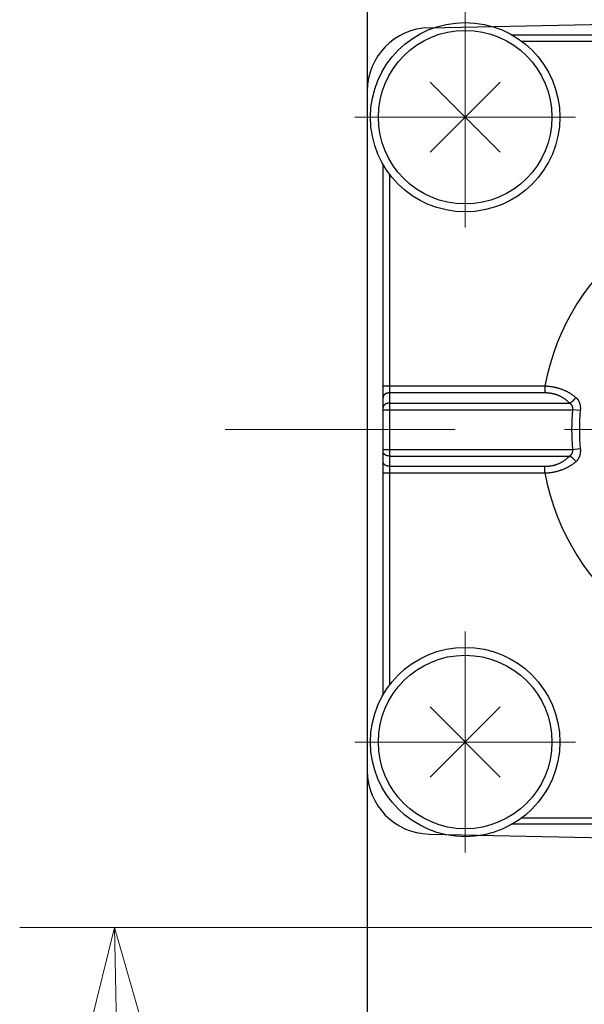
# Model space of a CAD drawing. Header units: millimetres. Extents: x 0 to 1300, y 0 to 891.
# Tile 14 of 133: x 491 to 509, y 301 to 332. Entities that reach past the tile are written whole.
import ezdxf

# ---------------------------------------------------------------- set-up
doc = ezdxf.new("R2010")
doc.units = ezdxf.units.MM
doc.header["$LTSCALE"] = 0.545669
doc.linetypes.add('CENTER', pattern=[50.8, 31.75, -6.35, 6.35, -6.35])
doc.layers.add('NoLayerName_001', color=7, linetype='Continuous')
doc.styles.get("Standard").update_dxf_attribs({"font": 'txt', "bigfont": 'extfont2'})
doc.dimstyles.get("Standard").update_dxf_attribs({"dimtxt": 2.5, "dimasz": 2.5, "dimexe": 1, "dimexo": 1, "dimtad": 1, "dimdec": 3, "dimzin": 0, "dimdsep": 46, "dimtxsty": 'Standard', "dimcen": 2.5, "dimadec": 3, "dimazin": 0, "dimtfac": 0.75, "dimtdec": 3, "dimtmove": 0, "dimatfit": 3, "dimfxl": 1, "dimarcsym": 0})

# ---------------------------------------------------------------- blocks, each defined once
blk = doc.blocks.new('_OPEN30')
at = {"color": 0, "linetype": 'ByBlock', "lineweight": -2}
for p, q in [((-1, 0.267949), (0, 0)), ((0, 0), (-1, -0.267949)), ((0, 0), (-1, 0))]:
    blk.add_line(p, q, dxfattribs=at)
blk = doc.blocks.new('*D140')
at = {"layer": 'Defpoints', "color": 0}
for p in [(536.505, 303.224), (536.605, 303.224), (603.505, 260.393), (603.505, 260.293), (548.748, 208.383)]:
    blk.add_point(p, dxfattribs=at)
at = {"layer": 'NoLayerName_001', "color": 0, "linetype": 'Continuous', "lineweight": 13}
for p, q in [((533.505, 303.224), (490.992, 303.224)), ((603.505, 257.293), (603.505, 190.711))]:
    blk.add_line(p, q, dxfattribs=at)
blk.add_arc((603.505, 303.224), 109.513, 182.35452, 267.64548, dxfattribs=at)
at = {"layer": 'NoLayerName_001', "color": 0, "lineweight": 13, "xscale": 4.5, "yscale": 4.5, "zscale": 4.5}
for p, rotation in [((493.992, 303.224), 91.17725752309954), ((603.505, 193.711), 358.8227424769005)]:
    blk.add_blockref('_OPEN30', p, dxfattribs=dict(at, rotation=rotation))
at = {"layer": 'NoLayerName_001', "color": 0, "lineweight": 13, "insert": (518.353, 247.813), "char_height": 9.6, "attachment_point": 5, "rotation": 303.0533}
blk.add_mtext('\\W0.8594;90%%d', dxfattribs=at)

msp = doc.modelspace()

# ---------------------------------------------------------------- linework, layer by layer
at = {"layer": 'NoLayerName_001', "color": 7, "linetype": 'Continuous', "lineweight": 25}
for p, q in [((502.0047, 339.7624), (502.0047, 266.6825)), ((503.963, 331.7333), (526.4838, 332.2025)), ((506.2158, 330.0101), (503.9935, 327.7878)), ((503.9935, 330.0101), (506.2158, 327.7878)), ((506.2158, 307.9878), (503.9935, 310.2101)), ((503.9935, 307.9878), (506.2158, 310.2101)), ((503.963, 306.183), (526.4821, 305.7138))]:
    msp.add_line(p, q, dxfattribs=at)
at = {"layer": 'NoLayerName_001', "color": 4, "linetype": 'CENTER', "lineweight": 13}
for p, q in [((505.1047, 325.399), (505.1047, 332.399)), ((501.6047, 328.899), (508.6047, 328.899)), ((532.5047, 318.999), (497.5047, 318.999)), ((505.1047, 312.599), (505.1047, 305.599)), ((501.6047, 309.099), (508.6047, 309.099))]:
    msp.add_line(p, q, dxfattribs=at)
at = {"layer": 'NoLayerName_001', "color": 60, "linetype": 'Continuous', "lineweight": 25}
for p, q in [((523.408, 331.499), (506.6013, 331.499)), ((523.1047, 331.299), (506.9047, 331.299)), ((502.5047, 310.5956), (502.5047, 327.4023)), ((502.7047, 327.099), (502.7047, 310.899)), ((507.6317, 320.3732), (502.5047, 320.3732)), ((507.6317, 320.1611), (502.7047, 320.1611)), ((507.6317, 320.3732), (507.6317, 320.1611)), ((502.7047, 319.8368), (508.408, 319.8368)), ((502.5047, 319.6247), (508.5096, 319.6247)), ((508.752, 319.6013), (508.5094, 319.6247)), ((502.5047, 318.3732), (508.5096, 318.3732)), ((508.5094, 318.3732), (508.752, 318.3966)), ((502.7047, 318.1611), (508.408, 318.1611)), ((502.7047, 317.8368), (507.6317, 317.8368)), ((507.6317, 317.6247), (507.6317, 317.8368)), ((502.5047, 317.6247), (507.6317, 317.6247)), ((523.408, 306.499), (506.6013, 306.499)), ((506.9047, 306.699), (523.1047, 306.699))]:
    msp.add_line(p, q, dxfattribs=at)
at = {"layer": 'NoLayerName_001', "color": 7, "linetype": 'Continuous', "lineweight": 25}
for centre, radius in [((505.1047, 328.899), 3), ((505.1047, 328.899), 2.75), ((505.1047, 309.099), 3), ((505.1047, 309.099), 2.75)]:
    msp.add_circle(centre, radius, dxfattribs=at)
for centre, start, end in [((504.0047, 329.7337), 91.19349, 180), ((504.0047, 308.1825), 180, 268.80651)]:
    msp.add_arc(centre, 2, start, end, dxfattribs=at)
at = {"layer": 'NoLayerName_001', "color": 60, "linetype": 'Continuous', "lineweight": 25}
for radius, start, end in [(7.5, 190.55826, 169.44174), (6.5253, 174.49708, 185.50292), (6.2817, 174.49725, 185.50275)]:
    msp.add_arc((515.0047, 318.999), radius, start, end, dxfattribs=at)
for points, knots in [([(502.7047, 320.1611), (502.7021, 320.1611), (502.697, 320.161), (502.6893, 320.1607), (502.6816, 320.1602), (502.6739, 320.1594), (502.6663, 320.1585), (502.6587, 320.1573), (502.6511, 320.156), (502.6435, 320.1544), (502.636, 320.1525), (502.6286, 320.1505), (502.6212, 320.1482), (502.6139, 320.1457), (502.6067, 320.143), (502.5995, 320.1401), (502.5925, 320.1369), (502.5856, 320.1334), (502.5789, 320.1297), (502.5722, 320.1257), (502.5658, 320.1215), (502.5595, 320.117), (502.5533, 320.1122), (502.5475, 320.1071), (502.5418, 320.1018), (502.5364, 320.0962), (502.5314, 320.0904), (502.5267, 320.0843), (502.5223, 320.0779), (502.5184, 320.0713), (502.5149, 320.0644), (502.5118, 320.0573), (502.5093, 320.05), (502.5072, 320.0426), (502.5058, 320.035), (502.5048, 320.0274), (502.5048, 320.0222), (502.5047, 320.0197)], [0, 0, 0, 0, 0.00768699, 0.01538203, 0.02308358, 0.03079027, 0.03850084, 0.04621421, 0.0539295, 0.06164602, 0.06936332, 0.07708122, 0.08479945, 0.09251656, 0.10023144, 0.10794387, 0.11565459, 0.12336536, 0.13107906, 0.13879968, 0.14653244, 0.15428304, 0.16204727, 0.16981412, 0.17757462, 0.18532245, 0.1930543, 0.20077023, 0.20847412, 0.21617386, 0.22387466, 0.23157569, 0.23927889, 0.24698932, 0.25470294, 0.26240879, 0.2700989, 0.2700989, 0.2700989, 0.2700989]), ([(502.7047, 320.1611), (502.7021, 320.1611), (502.697, 320.161), (502.6893, 320.1607), (502.6816, 320.1602), (502.6739, 320.1594), (502.6663, 320.1585), (502.6587, 320.1573), (502.6511, 320.156), (502.6435, 320.1544), (502.636, 320.1525), (502.6286, 320.1505), (502.6212, 320.1482), (502.6139, 320.1457), (502.6067, 320.143), (502.5995, 320.1401), (502.5925, 320.1369), (502.5856, 320.1334), (502.5789, 320.1297), (502.5722, 320.1257), (502.5658, 320.1215), (502.5595, 320.117), (502.5533, 320.1122), (502.5475, 320.1071), (502.5418, 320.1018), (502.5364, 320.0962), (502.5314, 320.0904), (502.5267, 320.0843), (502.5223, 320.0779), (502.5184, 320.0713), (502.5149, 320.0644), (502.5118, 320.0573), (502.5093, 320.05), (502.5072, 320.0426), (502.5058, 320.035), (502.5048, 320.0274), (502.5048, 320.0222), (502.5047, 320.0197)], [0, 0, 0, 0, 0.00768699, 0.01538203, 0.02308358, 0.03079027, 0.03850084, 0.04621421, 0.0539295, 0.06164602, 0.06936332, 0.07708122, 0.08479945, 0.09251656, 0.10023144, 0.10794387, 0.11565459, 0.12336536, 0.13107906, 0.13879968, 0.14653244, 0.15428304, 0.16204727, 0.16981412, 0.17757462, 0.18532245, 0.1930543, 0.20077023, 0.20847412, 0.21617386, 0.22387466, 0.23157569, 0.23927889, 0.24698932, 0.25470294, 0.26240879, 0.2700989, 0.2700989, 0.2700989, 0.2700989]), ([(508.6106, 320.0168), (508.6016, 320.0243), (508.5836, 320.0396), (508.5557, 320.0613), (508.5273, 320.0825), (508.4984, 320.1028), (508.4689, 320.1224), (508.4389, 320.1413), (508.4085, 320.1594), (508.3777, 320.1767), (508.3464, 320.1933), (508.3147, 320.2091), (508.2827, 320.2241), (508.2504, 320.2384), (508.2177, 320.252), (508.1847, 320.2648), (508.1515, 320.2769), (508.118, 320.2883), (508.0842, 320.2989), (508.0503, 320.3089), (508.0161, 320.3181), (507.9818, 320.3266), (507.9473, 320.3344), (507.9126, 320.3415), (507.8778, 320.3478), (507.8428, 320.3535), (507.8078, 320.3585), (507.7727, 320.3628), (507.7375, 320.3665), (507.7023, 320.3694), (507.667, 320.3718), (507.6434, 320.3727), (507.6317, 320.3732)], [0, 0, 0, 0, 0.0353459, 0.0707098, 0.1060894, 0.1414809, 0.1768796, 0.2122798, 0.2476748, 0.2830614, 0.3184427, 0.3538216, 0.3891998, 0.4245779, 0.4599555, 0.4953316, 0.5307049, 0.5660769, 0.6014496, 0.6368242, 0.6722015, 0.7075817, 0.7429646, 0.7783493, 0.813735, 0.8491207, 0.8845052, 0.9198867, 0.9552633, 0.9906322, 1.0259908, 1.0613357, 1.0613357, 1.0613357, 1.0613357]), ([(508.6106, 320.0168), (508.6016, 320.0243), (508.5836, 320.0396), (508.5557, 320.0613), (508.5273, 320.0825), (508.4984, 320.1028), (508.4689, 320.1224), (508.4389, 320.1413), (508.4085, 320.1594), (508.3777, 320.1767), (508.3464, 320.1933), (508.3147, 320.2091), (508.2827, 320.2241), (508.2504, 320.2384), (508.2177, 320.252), (508.1847, 320.2648), (508.1515, 320.2769), (508.118, 320.2883), (508.0842, 320.2989), (508.0503, 320.3089), (508.0161, 320.3181), (507.9818, 320.3266), (507.9473, 320.3344), (507.9126, 320.3415), (507.8778, 320.3478), (507.8428, 320.3535), (507.8078, 320.3585), (507.7727, 320.3628), (507.7375, 320.3665), (507.7023, 320.3694), (507.667, 320.3718), (507.6434, 320.3727), (507.6317, 320.3732)], [0, 0, 0, 0, 0.0353459, 0.0707098, 0.1060894, 0.1414809, 0.1768796, 0.2122798, 0.2476748, 0.2830614, 0.3184427, 0.3538216, 0.3891998, 0.4245779, 0.4599555, 0.4953316, 0.5307049, 0.5660769, 0.6014496, 0.6368242, 0.6722015, 0.7075817, 0.7429646, 0.7783493, 0.813735, 0.8491207, 0.8845052, 0.9198867, 0.9552633, 0.9906322, 1.0259908, 1.0613357, 1.0613357, 1.0613357, 1.0613357]), ([(508.408, 319.8368), (508.4014, 319.8438), (508.3883, 319.8579), (508.3678, 319.8782), (508.3467, 319.8979), (508.3251, 319.9171), (508.3029, 319.9356), (508.2801, 319.9534), (508.2569, 319.9705), (508.2331, 319.9869), (508.2088, 320.0026), (508.1841, 320.0176), (508.159, 320.0318), (508.1335, 320.0453), (508.1076, 320.0581), (508.0813, 320.0701), (508.0547, 320.0813), (508.0278, 320.0918), (508.0006, 320.1016), (507.9732, 320.1105), (507.9455, 320.1188), (507.9176, 320.1263), (507.8895, 320.133), (507.8612, 320.139), (507.8328, 320.1443), (507.8043, 320.1488), (507.7756, 320.1526), (507.7469, 320.1557), (507.7182, 320.1581), (507.6893, 320.1598), (507.6605, 320.1609), (507.6413, 320.161), (507.6317, 320.1611)], [0, 0, 0, 0, 0.02883679, 0.0576941, 0.08656648, 0.11544885, 0.14433655, 0.17322545, 0.20211207, 0.230995, 0.2598758, 0.28875573, 0.31763533, 0.34651456, 0.37539279, 0.40426893, 0.43314212, 0.46201439, 0.49088807, 0.51976461, 0.54864468, 0.5775282, 0.60641443, 0.63530196, 0.66418943, 0.69307652, 0.72196229, 0.75084493, 0.77972177, 0.80858937, 0.83744356, 0.86627949, 0.86627949, 0.86627949, 0.86627949]), ([(508.408, 319.8368), (508.4014, 319.8438), (508.3883, 319.8579), (508.3678, 319.8782), (508.3467, 319.8979), (508.3251, 319.9171), (508.3029, 319.9356), (508.2801, 319.9534), (508.2569, 319.9705), (508.2331, 319.9869), (508.2088, 320.0026), (508.1841, 320.0176), (508.159, 320.0318), (508.1335, 320.0453), (508.1076, 320.0581), (508.0813, 320.0701), (508.0547, 320.0813), (508.0278, 320.0918), (508.0006, 320.1016), (507.9732, 320.1105), (507.9455, 320.1188), (507.9176, 320.1263), (507.8895, 320.133), (507.8612, 320.139), (507.8328, 320.1443), (507.8043, 320.1488), (507.7756, 320.1526), (507.7469, 320.1557), (507.7182, 320.1581), (507.6893, 320.1598), (507.6605, 320.1609), (507.6413, 320.161), (507.6317, 320.1611)], [0, 0, 0, 0, 0.02883679, 0.0576941, 0.08656648, 0.11544885, 0.14433655, 0.17322545, 0.20211207, 0.230995, 0.2598758, 0.28875573, 0.31763533, 0.34651456, 0.37539279, 0.40426893, 0.43314212, 0.46201439, 0.49088807, 0.51976461, 0.54864468, 0.5775282, 0.60641443, 0.63530196, 0.66418943, 0.69307652, 0.72196229, 0.75084493, 0.77972177, 0.80858937, 0.83744356, 0.86627949, 0.86627949, 0.86627949, 0.86627949]), ([(502.7047, 319.8368), (502.7021, 319.8368), (502.697, 319.8368), (502.6893, 319.8364), (502.6816, 319.8359), (502.6739, 319.8352), (502.6663, 319.8342), (502.6587, 319.8331), (502.6511, 319.8317), (502.6435, 319.8301), (502.636, 319.8283), (502.6286, 319.8262), (502.6212, 319.824), (502.6139, 319.8215), (502.6067, 319.8188), (502.5995, 319.8158), (502.5925, 319.8126), (502.5856, 319.8091), (502.5789, 319.8054), (502.5722, 319.8015), (502.5658, 319.7972), (502.5595, 319.7927), (502.5533, 319.7879), (502.5475, 319.7829), (502.5418, 319.7776), (502.5364, 319.772), (502.5314, 319.7661), (502.5267, 319.76), (502.5223, 319.7536), (502.5184, 319.747), (502.5149, 319.7401), (502.5118, 319.7331), (502.5093, 319.7258), (502.5072, 319.7183), (502.5058, 319.7108), (502.5048, 319.7031), (502.5048, 319.698), (502.5047, 319.6954)], [0, 0, 0, 0, 0.00768699, 0.01538203, 0.02308358, 0.03079027, 0.03850084, 0.04621421, 0.0539295, 0.06164602, 0.06936332, 0.07708122, 0.08479945, 0.09251656, 0.10023144, 0.10794387, 0.11565459, 0.12336536, 0.13107906, 0.13879968, 0.14653244, 0.15428304, 0.16204727, 0.16981412, 0.17757462, 0.18532245, 0.1930543, 0.20077023, 0.20847412, 0.21617386, 0.22387466, 0.23157569, 0.23927889, 0.24698932, 0.25470294, 0.26240879, 0.2700989, 0.2700989, 0.2700989, 0.2700989]), ([(502.7047, 319.8368), (502.7021, 319.8368), (502.697, 319.8368), (502.6893, 319.8364), (502.6816, 319.8359), (502.6739, 319.8352), (502.6663, 319.8342), (502.6587, 319.8331), (502.6511, 319.8317), (502.6435, 319.8301), (502.636, 319.8283), (502.6286, 319.8262), (502.6212, 319.824), (502.6139, 319.8215), (502.6067, 319.8188), (502.5995, 319.8158), (502.5925, 319.8126), (502.5856, 319.8091), (502.5789, 319.8054), (502.5722, 319.8015), (502.5658, 319.7972), (502.5595, 319.7927), (502.5533, 319.7879), (502.5475, 319.7829), (502.5418, 319.7776), (502.5364, 319.772), (502.5314, 319.7661), (502.5267, 319.76), (502.5223, 319.7536), (502.5184, 319.747), (502.5149, 319.7401), (502.5118, 319.7331), (502.5093, 319.7258), (502.5072, 319.7183), (502.5058, 319.7108), (502.5048, 319.7031), (502.5048, 319.698), (502.5047, 319.6954)], [0, 0, 0, 0, 0.00768699, 0.01538203, 0.02308358, 0.03079027, 0.03850084, 0.04621421, 0.0539295, 0.06164602, 0.06936332, 0.07708122, 0.08479945, 0.09251656, 0.10023144, 0.10794387, 0.11565459, 0.12336536, 0.13107906, 0.13879968, 0.14653244, 0.15428304, 0.16204727, 0.16981412, 0.17757462, 0.18532245, 0.1930543, 0.20077023, 0.20847412, 0.21617386, 0.22387466, 0.23157569, 0.23927889, 0.24698932, 0.25470294, 0.26240879, 0.2700989, 0.2700989, 0.2700989, 0.2700989]), ([(508.4081, 319.8368), (508.4122, 319.8388), (508.4205, 319.8427), (508.4326, 319.849), (508.4446, 319.8557), (508.4563, 319.8628), (508.4679, 319.8703), (508.4792, 319.8781), (508.4903, 319.8862), (508.5011, 319.8946), (508.5118, 319.9034), (508.5222, 319.9124), (508.5323, 319.9217), (508.5422, 319.9312), (508.5519, 319.9411), (508.5612, 319.9511), (508.5703, 319.9615), (508.579, 319.972), (508.5875, 319.9828), (508.5956, 319.9939), (508.6033, 320.0052), (508.6082, 320.0129), (508.6107, 320.0167)], [0, 0, 0, 0, 0.01368193, 0.02737235, 0.04107356, 0.05478688, 0.06851267, 0.08225045, 0.0959989, 0.10975595, 0.12351882, 0.13728406, 0.15104791, 0.16480739, 0.17856011, 0.19230415, 0.20603805, 0.21976094, 0.23347251, 0.24717307, 0.2608636, 0.27454578, 0.27454578, 0.27454578, 0.27454578]), ([(508.4081, 319.8368), (508.4122, 319.8388), (508.4205, 319.8427), (508.4326, 319.849), (508.4446, 319.8557), (508.4563, 319.8628), (508.4679, 319.8703), (508.4792, 319.8781), (508.4903, 319.8862), (508.5011, 319.8946), (508.5118, 319.9034), (508.5222, 319.9124), (508.5323, 319.9217), (508.5422, 319.9312), (508.5519, 319.9411), (508.5612, 319.9511), (508.5703, 319.9615), (508.579, 319.972), (508.5875, 319.9828), (508.5956, 319.9939), (508.6033, 320.0052), (508.6082, 320.0129), (508.6107, 320.0167)], [0, 0, 0, 0, 0.01368193, 0.02737235, 0.04107356, 0.05478688, 0.06851267, 0.08225045, 0.0959989, 0.10975595, 0.12351882, 0.13728406, 0.15104791, 0.16480739, 0.17856011, 0.19230415, 0.20603805, 0.21976094, 0.23347251, 0.24717307, 0.2608636, 0.27454578, 0.27454578, 0.27454578, 0.27454578]), ([(508.5094, 319.6246), (508.5099, 319.6274), (508.5109, 319.633), (508.5121, 319.6413), (508.513, 319.6497), (508.5136, 319.6582), (508.5138, 319.6666), (508.5138, 319.6751), (508.5134, 319.6836), (508.5126, 319.692), (508.5115, 319.7004), (508.51, 319.7088), (508.5081, 319.717), (508.5059, 319.7252), (508.5032, 319.7333), (508.5002, 319.7412), (508.4968, 319.7489), (508.493, 319.7565), (508.4888, 319.7638), (508.4842, 319.771), (508.4793, 319.7779), (508.474, 319.7845), (508.4685, 319.7909), (508.4627, 319.7971), (508.4566, 319.8029), (508.4502, 319.8085), (508.4436, 319.8139), (508.4369, 319.8189), (508.4299, 319.8238), (508.4228, 319.8283), (508.4156, 319.8327), (508.4107, 319.8354), (508.4082, 319.8368)], [0, 0, 0, 0, 0.00843573, 0.01688398, 0.02534028, 0.0338013, 0.04226497, 0.05073056, 0.05919883, 0.0676721, 0.07615236, 0.08463576, 0.09311791, 0.1015956, 0.11006698, 0.11853172, 0.12699125, 0.13544888, 0.1439089, 0.15237387, 0.16084442, 0.16931949, 0.17779654, 0.18627169, 0.19473999, 0.2031993, 0.21165412, 0.22010763, 0.22856063, 0.2370117, 0.24545747, 0.25389271, 0.25389271, 0.25389271, 0.25389271]), ([(508.5094, 319.6246), (508.5099, 319.6274), (508.5109, 319.633), (508.5121, 319.6413), (508.513, 319.6497), (508.5136, 319.6582), (508.5138, 319.6666), (508.5138, 319.6751), (508.5134, 319.6836), (508.5126, 319.692), (508.5115, 319.7004), (508.51, 319.7088), (508.5081, 319.717), (508.5059, 319.7252), (508.5032, 319.7333), (508.5002, 319.7412), (508.4968, 319.7489), (508.493, 319.7565), (508.4888, 319.7638), (508.4842, 319.771), (508.4793, 319.7779), (508.474, 319.7845), (508.4685, 319.7909), (508.4627, 319.7971), (508.4566, 319.8029), (508.4502, 319.8085), (508.4436, 319.8139), (508.4369, 319.8189), (508.4299, 319.8238), (508.4228, 319.8283), (508.4156, 319.8327), (508.4107, 319.8354), (508.4082, 319.8368)], [0, 0, 0, 0, 0.00843573, 0.01688398, 0.02534028, 0.0338013, 0.04226497, 0.05073056, 0.05919883, 0.0676721, 0.07615236, 0.08463576, 0.09311791, 0.1015956, 0.11006698, 0.11853172, 0.12699125, 0.13544888, 0.1439089, 0.15237387, 0.16084442, 0.16931949, 0.17779654, 0.18627169, 0.19473999, 0.2031993, 0.21165412, 0.22010763, 0.22856063, 0.2370117, 0.24545747, 0.25389271, 0.25389271, 0.25389271, 0.25389271]), ([(508.6106, 320.0168), (508.6144, 320.0134), (508.6221, 320.0068), (508.633, 319.9962), (508.6436, 319.9853), (508.6538, 319.9739), (508.6635, 319.9621), (508.6728, 319.95), (508.6815, 319.9375), (508.6897, 319.9247), (508.6974, 319.9115), (508.7046, 319.8981), (508.7113, 319.8844), (508.7174, 319.8705), (508.7231, 319.8563), (508.7282, 319.842), (508.7329, 319.8275), (508.737, 319.8128), (508.7407, 319.798), (508.744, 319.7832), (508.7468, 319.7682), (508.7492, 319.7531), (508.7511, 319.738), (508.7527, 319.7229), (508.7539, 319.7077), (508.7547, 319.6925), (508.7551, 319.6773), (508.7552, 319.6621), (508.7549, 319.6468), (508.7543, 319.6316), (508.7533, 319.6165), (508.7524, 319.6064), (508.752, 319.6013)], [0, 0, 0, 0, 0.01520441, 0.03042917, 0.04566693, 0.06091132, 0.07615713, 0.09140052, 0.10663916, 0.12187416, 0.13710923, 0.15234641, 0.16758592, 0.18282628, 0.19806444, 0.21329598, 0.22851906, 0.24373874, 0.25895936, 0.27418348, 0.28941199, 0.30464422, 0.31987803, 0.33510994, 0.35033803, 0.3655631, 0.3807856, 0.3960054, 0.41122183, 0.42643369, 0.44163929, 0.45683646, 0.45683646, 0.45683646, 0.45683646]), ([(508.6106, 320.0168), (508.6144, 320.0134), (508.6221, 320.0068), (508.633, 319.9962), (508.6436, 319.9853), (508.6538, 319.9739), (508.6635, 319.9621), (508.6728, 319.95), (508.6815, 319.9375), (508.6897, 319.9247), (508.6974, 319.9115), (508.7046, 319.8981), (508.7113, 319.8844), (508.7174, 319.8705), (508.7231, 319.8563), (508.7282, 319.842), (508.7329, 319.8275), (508.737, 319.8128), (508.7407, 319.798), (508.744, 319.7832), (508.7468, 319.7682), (508.7492, 319.7531), (508.7511, 319.738), (508.7527, 319.7229), (508.7539, 319.7077), (508.7547, 319.6925), (508.7551, 319.6773), (508.7552, 319.6621), (508.7549, 319.6468), (508.7543, 319.6316), (508.7533, 319.6165), (508.7524, 319.6064), (508.752, 319.6013)], [0, 0, 0, 0, 0.01520441, 0.03042917, 0.04566693, 0.06091132, 0.07615713, 0.09140052, 0.10663916, 0.12187416, 0.13710923, 0.15234641, 0.16758592, 0.18282628, 0.19806444, 0.21329598, 0.22851906, 0.24373874, 0.25895936, 0.27418348, 0.28941199, 0.30464422, 0.31987803, 0.33510994, 0.35033803, 0.3655631, 0.3807856, 0.3960054, 0.41122183, 0.42643369, 0.44163929, 0.45683646, 0.45683646, 0.45683646, 0.45683646]), ([(502.7047, 318.1611), (502.7021, 318.1611), (502.697, 318.1611), (502.6893, 318.1615), (502.6816, 318.162), (502.6739, 318.1627), (502.6663, 318.1637), (502.6587, 318.1649), (502.6511, 318.1662), (502.6435, 318.1678), (502.636, 318.1697), (502.6286, 318.1717), (502.6212, 318.174), (502.6139, 318.1764), (502.6067, 318.1792), (502.5995, 318.1821), (502.5925, 318.1853), (502.5856, 318.1888), (502.5789, 318.1925), (502.5722, 318.1965), (502.5658, 318.2007), (502.5595, 318.2052), (502.5533, 318.21), (502.5475, 318.215), (502.5418, 318.2204), (502.5364, 318.226), (502.5314, 318.2318), (502.5267, 318.2379), (502.5223, 318.2443), (502.5184, 318.2509), (502.5149, 318.2578), (502.5118, 318.2649), (502.5093, 318.2721), (502.5072, 318.2796), (502.5058, 318.2872), (502.5048, 318.2948), (502.5048, 318.3), (502.5047, 318.3025)], [0, 0, 0, 0, 0.00768699, 0.01538203, 0.02308358, 0.03079027, 0.03850084, 0.04621421, 0.0539295, 0.06164602, 0.06936332, 0.07708122, 0.08479945, 0.09251656, 0.10023144, 0.10794387, 0.11565459, 0.12336536, 0.13107906, 0.13879968, 0.14653244, 0.15428304, 0.16204727, 0.16981412, 0.17757462, 0.18532245, 0.1930543, 0.20077023, 0.20847412, 0.21617386, 0.22387466, 0.23157569, 0.23927889, 0.24698932, 0.25470294, 0.26240879, 0.2700989, 0.2700989, 0.2700989, 0.2700989]), ([(502.7047, 318.1611), (502.7021, 318.1611), (502.697, 318.1611), (502.6893, 318.1615), (502.6816, 318.162), (502.6739, 318.1627), (502.6663, 318.1637), (502.6587, 318.1649), (502.6511, 318.1662), (502.6435, 318.1678), (502.636, 318.1697), (502.6286, 318.1717), (502.6212, 318.174), (502.6139, 318.1764), (502.6067, 318.1792), (502.5995, 318.1821), (502.5925, 318.1853), (502.5856, 318.1888), (502.5789, 318.1925), (502.5722, 318.1965), (502.5658, 318.2007), (502.5595, 318.2052), (502.5533, 318.21), (502.5475, 318.215), (502.5418, 318.2204), (502.5364, 318.226), (502.5314, 318.2318), (502.5267, 318.2379), (502.5223, 318.2443), (502.5184, 318.2509), (502.5149, 318.2578), (502.5118, 318.2649), (502.5093, 318.2721), (502.5072, 318.2796), (502.5058, 318.2872), (502.5048, 318.2948), (502.5048, 318.3), (502.5047, 318.3025)], [0, 0, 0, 0, 0.00768699, 0.01538203, 0.02308358, 0.03079027, 0.03850084, 0.04621421, 0.0539295, 0.06164602, 0.06936332, 0.07708122, 0.08479945, 0.09251656, 0.10023144, 0.10794387, 0.11565459, 0.12336536, 0.13107906, 0.13879968, 0.14653244, 0.15428304, 0.16204727, 0.16981412, 0.17757462, 0.18532245, 0.1930543, 0.20077023, 0.20847412, 0.21617386, 0.22387466, 0.23157569, 0.23927889, 0.24698932, 0.25470294, 0.26240879, 0.2700989, 0.2700989, 0.2700989, 0.2700989]), ([(508.4081, 318.1611), (508.4106, 318.1625), (508.4155, 318.1652), (508.4228, 318.1695), (508.4299, 318.1741), (508.4368, 318.1789), (508.4436, 318.184), (508.4502, 318.1893), (508.4565, 318.1949), (508.4626, 318.2008), (508.4685, 318.207), (508.474, 318.2134), (508.4793, 318.22), (508.4842, 318.2269), (508.4888, 318.2341), (508.493, 318.2414), (508.4968, 318.249), (508.5002, 318.2567), (508.5032, 318.2646), (508.5059, 318.2727), (508.5081, 318.2809), (508.51, 318.2891), (508.5115, 318.2975), (508.5126, 318.3059), (508.5134, 318.3144), (508.5138, 318.3228), (508.5138, 318.3313), (508.5136, 318.3398), (508.513, 318.3482), (508.5121, 318.3566), (508.5109, 318.365), (508.5099, 318.3705), (508.5094, 318.3733)], [0, 0, 0, 0, 0.00843907, 0.01688857, 0.02534337, 0.03380014, 0.04225753, 0.05071637, 0.05917986, 0.06765249, 0.07613201, 0.08461333, 0.09309252, 0.10156696, 0.11003559, 0.11849908, 0.12696008, 0.13542299, 0.14389127, 0.1523664, 0.16084811, 0.16933452, 0.17782239, 0.18630724, 0.19478511, 0.20325784, 0.21172771, 0.22019543, 0.22866031, 0.23712033, 0.24557226, 0.25401179, 0.25401179, 0.25401179, 0.25401179]), ([(508.4081, 318.1611), (508.4106, 318.1625), (508.4155, 318.1652), (508.4228, 318.1695), (508.4299, 318.1741), (508.4368, 318.1789), (508.4436, 318.184), (508.4502, 318.1893), (508.4565, 318.1949), (508.4626, 318.2008), (508.4685, 318.207), (508.474, 318.2134), (508.4793, 318.22), (508.4842, 318.2269), (508.4888, 318.2341), (508.493, 318.2414), (508.4968, 318.249), (508.5002, 318.2567), (508.5032, 318.2646), (508.5059, 318.2727), (508.5081, 318.2809), (508.51, 318.2891), (508.5115, 318.2975), (508.5126, 318.3059), (508.5134, 318.3144), (508.5138, 318.3228), (508.5138, 318.3313), (508.5136, 318.3398), (508.513, 318.3482), (508.5121, 318.3566), (508.5109, 318.365), (508.5099, 318.3705), (508.5094, 318.3733)], [0, 0, 0, 0, 0.00843907, 0.01688857, 0.02534337, 0.03380014, 0.04225753, 0.05071637, 0.05917986, 0.06765249, 0.07613201, 0.08461333, 0.09309252, 0.10156696, 0.11003559, 0.11849908, 0.12696008, 0.13542299, 0.14389127, 0.1523664, 0.16084811, 0.16933452, 0.17782239, 0.18630724, 0.19478511, 0.20325784, 0.21172771, 0.22019543, 0.22866031, 0.23712033, 0.24557226, 0.25401179, 0.25401179, 0.25401179, 0.25401179]), ([(508.752, 318.3966), (508.7524, 318.3915), (508.7533, 318.3815), (508.7543, 318.3663), (508.7549, 318.3511), (508.7552, 318.3359), (508.7551, 318.3206), (508.7547, 318.3054), (508.7539, 318.2902), (508.7527, 318.275), (508.7511, 318.2599), (508.7491, 318.2448), (508.7468, 318.2297), (508.744, 318.2148), (508.7407, 318.1999), (508.737, 318.1851), (508.7329, 318.1705), (508.7282, 318.156), (508.7231, 318.1416), (508.7174, 318.1275), (508.7113, 318.1135), (508.7046, 318.0998), (508.6974, 318.0864), (508.6897, 318.0732), (508.6815, 318.0604), (508.6728, 318.0479), (508.6635, 318.0358), (508.6538, 318.024), (508.6436, 318.0127), (508.633, 318.0017), (508.6221, 317.9912), (508.6144, 317.9845), (508.6106, 317.9811)], [0, 0, 0, 0, 0.01519708, 0.03040263, 0.04561447, 0.06083086, 0.07605059, 0.09127294, 0.10649778, 0.12172553, 0.136957, 0.1521903, 0.16742205, 0.18265015, 0.19787401, 0.21309454, 0.22831434, 0.24353774, 0.25876976, 0.27400843, 0.28924916, 0.30448879, 0.31972579, 0.33496036, 0.35019462, 0.36543238, 0.38067499, 0.39592029, 0.41116449, 0.42640234, 0.44162731, 0.45683178, 0.45683178, 0.45683178, 0.45683178]), ([(508.752, 318.3966), (508.7524, 318.3915), (508.7533, 318.3815), (508.7543, 318.3663), (508.7549, 318.3511), (508.7552, 318.3359), (508.7551, 318.3206), (508.7547, 318.3054), (508.7539, 318.2902), (508.7527, 318.275), (508.7511, 318.2599), (508.7491, 318.2448), (508.7468, 318.2297), (508.744, 318.2148), (508.7407, 318.1999), (508.737, 318.1851), (508.7329, 318.1705), (508.7282, 318.156), (508.7231, 318.1416), (508.7174, 318.1275), (508.7113, 318.1135), (508.7046, 318.0998), (508.6974, 318.0864), (508.6897, 318.0732), (508.6815, 318.0604), (508.6728, 318.0479), (508.6635, 318.0358), (508.6538, 318.024), (508.6436, 318.0127), (508.633, 318.0017), (508.6221, 317.9912), (508.6144, 317.9845), (508.6106, 317.9811)], [0, 0, 0, 0, 0.01519708, 0.03040263, 0.04561447, 0.06083086, 0.07605059, 0.09127294, 0.10649778, 0.12172553, 0.136957, 0.1521903, 0.16742205, 0.18265015, 0.19787401, 0.21309454, 0.22831434, 0.24353774, 0.25876976, 0.27400843, 0.28924916, 0.30448879, 0.31972579, 0.33496036, 0.35019462, 0.36543238, 0.38067499, 0.39592029, 0.41116449, 0.42640234, 0.44162731, 0.45683178, 0.45683178, 0.45683178, 0.45683178]), ([(502.7047, 317.8368), (502.7021, 317.8369), (502.697, 317.8369), (502.6893, 317.8372), (502.6816, 317.8377), (502.6739, 317.8385), (502.6663, 317.8394), (502.6587, 317.8406), (502.6511, 317.842), (502.6435, 317.8436), (502.636, 317.8454), (502.6286, 317.8474), (502.6212, 317.8497), (502.6139, 317.8522), (502.6067, 317.8549), (502.5995, 317.8579), (502.5925, 317.8611), (502.5856, 317.8645), (502.5789, 317.8682), (502.5722, 317.8722), (502.5658, 317.8764), (502.5595, 317.8809), (502.5533, 317.8857), (502.5475, 317.8908), (502.5418, 317.8961), (502.5364, 317.9017), (502.5314, 317.9075), (502.5267, 317.9137), (502.5223, 317.92), (502.5184, 317.9267), (502.5149, 317.9335), (502.5118, 317.9406), (502.5093, 317.9479), (502.5072, 317.9553), (502.5058, 317.9629), (502.5048, 317.9706), (502.5048, 317.9757), (502.5047, 317.9782)], [0, 0, 0, 0, 0.00768699, 0.01538203, 0.02308358, 0.03079027, 0.03850084, 0.04621421, 0.05392949, 0.06164601, 0.06936332, 0.07708122, 0.08479944, 0.09251656, 0.10023144, 0.10794387, 0.11565458, 0.12336536, 0.13107905, 0.13879968, 0.14653243, 0.15428303, 0.16204727, 0.16981412, 0.17757462, 0.18532245, 0.1930543, 0.20077023, 0.20847412, 0.21617385, 0.22387466, 0.23157568, 0.23927888, 0.24698932, 0.25470294, 0.26240879, 0.27009889, 0.27009889, 0.27009889, 0.27009889]), ([(502.7047, 317.8368), (502.7021, 317.8369), (502.697, 317.8369), (502.6893, 317.8372), (502.6816, 317.8377), (502.6739, 317.8385), (502.6663, 317.8394), (502.6587, 317.8406), (502.6511, 317.842), (502.6435, 317.8436), (502.636, 317.8454), (502.6286, 317.8474), (502.6212, 317.8497), (502.6139, 317.8522), (502.6067, 317.8549), (502.5995, 317.8579), (502.5925, 317.8611), (502.5856, 317.8645), (502.5789, 317.8682), (502.5722, 317.8722), (502.5658, 317.8764), (502.5595, 317.8809), (502.5533, 317.8857), (502.5475, 317.8908), (502.5418, 317.8961), (502.5364, 317.9017), (502.5314, 317.9075), (502.5267, 317.9137), (502.5223, 317.92), (502.5184, 317.9267), (502.5149, 317.9335), (502.5118, 317.9406), (502.5093, 317.9479), (502.5072, 317.9553), (502.5058, 317.9629), (502.5048, 317.9706), (502.5048, 317.9757), (502.5047, 317.9782)], [0, 0, 0, 0, 0.00768699, 0.01538203, 0.02308358, 0.03079027, 0.03850084, 0.04621421, 0.05392949, 0.06164601, 0.06936332, 0.07708122, 0.08479944, 0.09251656, 0.10023144, 0.10794387, 0.11565458, 0.12336536, 0.13107905, 0.13879968, 0.14653243, 0.15428303, 0.16204727, 0.16981412, 0.17757462, 0.18532245, 0.1930543, 0.20077023, 0.20847412, 0.21617385, 0.22387466, 0.23157568, 0.23927888, 0.24698932, 0.25470294, 0.26240879, 0.27009889, 0.27009889, 0.27009889, 0.27009889]), ([(507.6317, 317.8368), (507.6413, 317.8369), (507.6605, 317.837), (507.6893, 317.8381), (507.7182, 317.8398), (507.7469, 317.8422), (507.7756, 317.8453), (507.8043, 317.8491), (507.8328, 317.8536), (507.8612, 317.8589), (507.8895, 317.8649), (507.9176, 317.8716), (507.9455, 317.8791), (507.9732, 317.8874), (508.0006, 317.8964), (508.0278, 317.9061), (508.0547, 317.9166), (508.0813, 317.9278), (508.1076, 317.9398), (508.1335, 317.9526), (508.159, 317.9661), (508.1841, 317.9803), (508.2088, 317.9953), (508.2331, 318.011), (508.2569, 318.0274), (508.2801, 318.0445), (508.3029, 318.0624), (508.3251, 318.0808), (508.3467, 318.1), (508.3678, 318.1197), (508.3883, 318.14), (508.4014, 318.1541), (508.408, 318.1611)], [0, 0, 0, 0, 0.02883602, 0.05769031, 0.08655801, 0.11543493, 0.14431763, 0.17320345, 0.20209056, 0.23097805, 0.25986561, 0.28875187, 0.31763546, 0.3465156, 0.37539223, 0.40426602, 0.43313841, 0.46201171, 0.49088795, 0.51976626, 0.54864556, 0.57752523, 0.60640521, 0.63528606, 0.66416905, 0.69305573, 0.7219447, 0.75083247, 0.77971492, 0.80858738, 0.83744477, 0.86628164, 0.86628164, 0.86628164, 0.86628164]), ([(507.6317, 317.8368), (507.6413, 317.8369), (507.6605, 317.837), (507.6893, 317.8381), (507.7182, 317.8398), (507.7469, 317.8422), (507.7756, 317.8453), (507.8043, 317.8491), (507.8328, 317.8536), (507.8612, 317.8589), (507.8895, 317.8649), (507.9176, 317.8716), (507.9455, 317.8791), (507.9732, 317.8874), (508.0006, 317.8964), (508.0278, 317.9061), (508.0547, 317.9166), (508.0813, 317.9278), (508.1076, 317.9398), (508.1335, 317.9526), (508.159, 317.9661), (508.1841, 317.9803), (508.2088, 317.9953), (508.2331, 318.011), (508.2569, 318.0274), (508.2801, 318.0445), (508.3029, 318.0624), (508.3251, 318.0808), (508.3467, 318.1), (508.3678, 318.1197), (508.3883, 318.14), (508.4014, 318.1541), (508.408, 318.1611)], [0, 0, 0, 0, 0.02883602, 0.05769031, 0.08655801, 0.11543493, 0.14431763, 0.17320345, 0.20209056, 0.23097805, 0.25986561, 0.28875187, 0.31763546, 0.3465156, 0.37539223, 0.40426602, 0.43313841, 0.46201171, 0.49088795, 0.51976626, 0.54864556, 0.57752523, 0.60640521, 0.63528606, 0.66416905, 0.69305573, 0.7219447, 0.75083247, 0.77971492, 0.80858738, 0.83744477, 0.86628164, 0.86628164, 0.86628164, 0.86628164]), ([(507.6317, 317.6247), (507.6434, 317.6252), (507.667, 317.6262), (507.7023, 317.6285), (507.7375, 317.6314), (507.7727, 317.6351), (507.8078, 317.6394), (507.8428, 317.6444), (507.8778, 317.6501), (507.9126, 317.6565), (507.9473, 317.6635), (507.9818, 317.6713), (508.0161, 317.6798), (508.0503, 317.689), (508.0842, 317.699), (508.118, 317.7096), (508.1515, 317.721), (508.1847, 317.7331), (508.2177, 317.7459), (508.2504, 317.7595), (508.2827, 317.7738), (508.3147, 317.7889), (508.3464, 317.8047), (508.3777, 317.8212), (508.4085, 317.8386), (508.4389, 317.8566), (508.4689, 317.8755), (508.4984, 317.8951), (508.5273, 317.9155), (508.5557, 317.9366), (508.5836, 317.9584), (508.6016, 317.9736), (508.6106, 317.9811)], [0, 0, 0, 0, 0.0353451, 0.0707038, 0.106073, 0.1414497, 0.1768313, 0.2122159, 0.2476017, 0.2829875, 0.3183723, 0.3537553, 0.3891356, 0.424513, 0.4598878, 0.4952606, 0.5306329, 0.5660064, 0.6013827, 0.6367606, 0.6721389, 0.7075172, 0.7428962, 0.7782777, 0.8136644, 0.8490594, 0.8844597, 0.9198586, 0.9552503, 0.99063, 1.0259941, 1.0613402, 1.0613402, 1.0613402, 1.0613402]), ([(507.6317, 317.6247), (507.6434, 317.6252), (507.667, 317.6262), (507.7023, 317.6285), (507.7375, 317.6314), (507.7727, 317.6351), (507.8078, 317.6394), (507.8428, 317.6444), (507.8778, 317.6501), (507.9126, 317.6565), (507.9473, 317.6635), (507.9818, 317.6713), (508.0161, 317.6798), (508.0503, 317.689), (508.0842, 317.699), (508.118, 317.7096), (508.1515, 317.721), (508.1847, 317.7331), (508.2177, 317.7459), (508.2504, 317.7595), (508.2827, 317.7738), (508.3147, 317.7889), (508.3464, 317.8047), (508.3777, 317.8212), (508.4085, 317.8386), (508.4389, 317.8566), (508.4689, 317.8755), (508.4984, 317.8951), (508.5273, 317.9155), (508.5557, 317.9366), (508.5836, 317.9584), (508.6016, 317.9736), (508.6106, 317.9811)], [0, 0, 0, 0, 0.0353451, 0.0707038, 0.106073, 0.1414497, 0.1768313, 0.2122159, 0.2476017, 0.2829875, 0.3183723, 0.3537553, 0.3891356, 0.424513, 0.4598878, 0.4952606, 0.5306329, 0.5660064, 0.6013827, 0.6367606, 0.6721389, 0.7075172, 0.7428962, 0.7782777, 0.8136644, 0.8490594, 0.8844597, 0.9198586, 0.9552503, 0.99063, 1.0259941, 1.0613402, 1.0613402, 1.0613402, 1.0613402]), ([(508.6108, 317.9812), (508.6083, 317.9851), (508.6034, 317.9928), (508.5956, 318.0041), (508.5875, 318.0151), (508.5791, 318.0259), (508.5703, 318.0365), (508.5613, 318.0468), (508.5519, 318.0569), (508.5423, 318.0667), (508.5324, 318.0763), (508.5222, 318.0855), (508.5118, 318.0946), (508.5012, 318.1033), (508.4903, 318.1117), (508.4792, 318.1198), (508.4679, 318.1276), (508.4563, 318.1351), (508.4446, 318.1422), (508.4327, 318.1489), (508.4205, 318.1553), (508.4123, 318.1591), (508.4081, 318.1611)], [0, 0, 0, 0, 0.01368422, 0.02737677, 0.04107935, 0.05479294, 0.06851786, 0.08225378, 0.09599983, 0.10975458, 0.12351607, 0.13728193, 0.15104918, 0.16481404, 0.17857309, 0.19232354, 0.20606332, 0.21979112, 0.23350645, 0.24720968, 0.26090213, 0.27458609, 0.27458609, 0.27458609, 0.27458609]), ([(508.6108, 317.9812), (508.6083, 317.9851), (508.6034, 317.9928), (508.5956, 318.0041), (508.5875, 318.0151), (508.5791, 318.0259), (508.5703, 318.0365), (508.5613, 318.0468), (508.5519, 318.0569), (508.5423, 318.0667), (508.5324, 318.0763), (508.5222, 318.0855), (508.5118, 318.0946), (508.5012, 318.1033), (508.4903, 318.1117), (508.4792, 318.1198), (508.4679, 318.1276), (508.4563, 318.1351), (508.4446, 318.1422), (508.4327, 318.1489), (508.4205, 318.1553), (508.4123, 318.1591), (508.4081, 318.1611)], [0, 0, 0, 0, 0.01368422, 0.02737677, 0.04107935, 0.05479294, 0.06851786, 0.08225378, 0.09599983, 0.10975458, 0.12351607, 0.13728193, 0.15104918, 0.16481404, 0.17857309, 0.19232354, 0.20606332, 0.21979112, 0.23350645, 0.24720968, 0.26090213, 0.27458609, 0.27458609, 0.27458609, 0.27458609])]:
    msp.add_open_spline(points, degree=3, knots=knots, dxfattribs=at)

# ---------------------------------------------------------------- dimensions: what is measured, and where the dimension line sits
at = {"layer": 'NoLayerName_001', "color": 3, "linetype": 'Continuous', "lineweight": 13}
dim = msp.add_angular_dim_2l(base=(548.7484, 208.383), line1=((603.5047, 260.2928), (603.5047, 260.3928)), line2=((536.5047, 303.2238), (536.6047, 303.2238)), text='\\W0.8594;<>', dimstyle='Standard', override={"dimtxt": 9.6, "dimasz": 4.5, "dimexe": 3, "dimexo": 3, "dimgap": 3, "dimblk": 'OPEN30', "dimclrd": 0, "dimclre": 0, "dimclrt": 0, "dimazin": 2, "dimtp": 0, "dimtm": 0, "dimlwd": 13, "dimlwe": 13}, dxfattribs=at)
dim.commit()
dim.dimension.update_dxf_attribs({"geometry": '*D140', "text_midpoint": (511.7152, 243.4934), "dimtype": 162})

doc.saveas('drawing.dxf')
